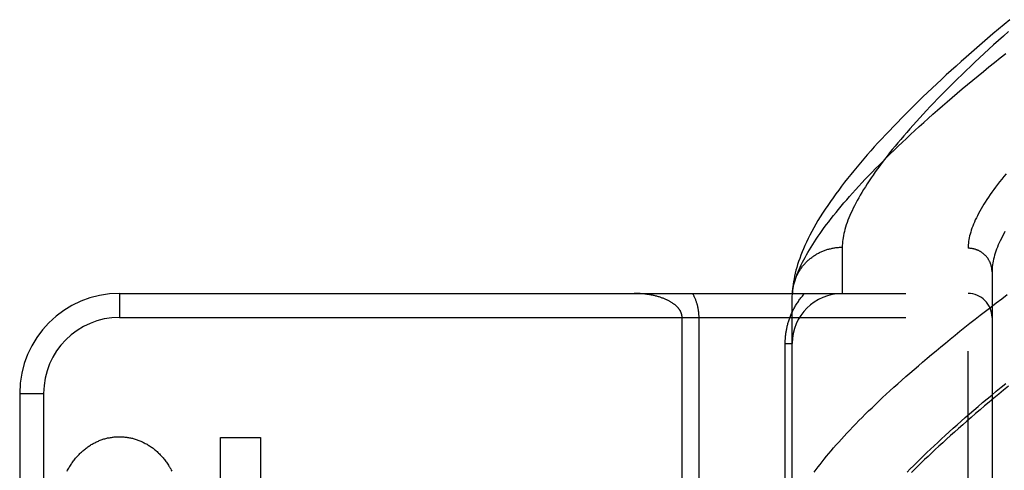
# Model space of a CAD drawing. Header units: inches. Extents: x 0 to 179, y 0 to 116.
# Tile 102 of 234: x 77.168 to 78.401, y 57.654 to 58.218. Entities that reach past the tile are written whole.
import ezdxf

# ---------------------------------------------------------------- set-up
doc = ezdxf.new("R2010")
doc.units = ezdxf.units.IN
doc.header["$LTSCALE"] = 9.842105
doc.header["$MEASUREMENT"] = 0
doc.linetypes.add('HIDDEN', pattern=[0.2, 0.1, -0.1])
doc.layers.add('RIGHTHAND_DOOR_ASSEMBLY', color=7, linetype='CONTINUOUS')

msp = doc.modelspace()

# ---------------------------------------------------------------- linework, layer by layer
at = {"layer": 'RIGHTHAND_DOOR_ASSEMBLY', "color": 8, "linetype": 'HIDDEN'}
for p, q in [((78.1977, 57.9332), (78.1977, 57.8753)), ((78.3552, 56.8188), (78.3552, 57.9319)), ((78.3852, 57.9025), (78.3852, 56.8482)), ((77.2932, 57.8753), (78.3552, 57.8753)), ((77.2932, 57.8753), (77.2932, 57.8453)), ((78.1352, 57.872), (78.1353, 57.8744)), ((78.1352, 57.5316), (78.1352, 57.872)), ((77.2932, 57.8453), (78.3852, 57.8453)), ((77.9973, 57.5967), (77.9973, 57.8453)), ((78.0185, 57.5733), (78.0185, 57.8453)), ((78.1264, 57.8128), (78.1352, 57.8128)), ((78.1264, 57.5316), (78.1264, 57.8128)), ((77.1682, 57.7503), (77.1982, 57.7503)), ((77.1682, 57.7503), (77.1682, 57.0003)), ((77.1982, 57.7503), (77.1982, 57.0003)), ((77.4196, 57.6951), (77.4697, 57.6951)), ((77.4196, 57.5721), (77.4196, 57.6951)), ((77.4697, 57.6951), (77.4697, 57.5728))]:
    msp.add_line(p, q, dxfattribs=at)
for points in [[(78.4076, 58.218), (78.4004, 58.2121), (78.3934, 58.2062), (78.3864, 58.2003), (78.3795, 58.1944), (78.3728, 58.1886), (78.3661, 58.1828), (78.3595, 58.1771), (78.353, 58.1713), (78.3466, 58.1656), (78.3403, 58.16), (78.3341, 58.1544), (78.3279, 58.1488), (78.3219, 58.1432), (78.316, 58.1377), (78.3101, 58.1322), (78.3044, 58.1267), (78.2987, 58.1213), (78.2932, 58.1159), (78.2877, 58.1105), (78.2823, 58.1052), (78.277, 58.0999), (78.2718, 58.0947), (78.2667, 58.0894), (78.2617, 58.0842), (78.2568, 58.0791), (78.2519, 58.0739), (78.2472, 58.0688), (78.2425, 58.0638), (78.2379, 58.0587), (78.2334, 58.0537), (78.229, 58.0487), (78.2247, 58.0438), (78.2205, 58.0388), (78.2163, 58.0339), (78.2123, 58.029), (78.2083, 58.0241), (78.2044, 58.0193), (78.2006, 58.0145), (78.1969, 58.0096), (78.1933, 58.0048), (78.1897, 58), (78.1863, 57.9952), (78.1829, 57.9904), (78.1796, 57.9856), (78.1763, 57.9808), (78.1732, 57.976), (78.1702, 57.9713), (78.1674, 57.9666), (78.1646, 57.9619), (78.162, 57.9573), (78.1595, 57.9528), (78.1572, 57.9484), (78.155, 57.944), (78.1529, 57.9397), (78.151, 57.9355), (78.1492, 57.9314), (78.1475, 57.9273), (78.1459, 57.9233), (78.1445, 57.9193), (78.1431, 57.9155), (78.1419, 57.9117), (78.1408, 57.9079), (78.1398, 57.9043), (78.1389, 57.9006), (78.1381, 57.8971), (78.1374, 57.8936), (78.1369, 57.8902), (78.1364, 57.8868), (78.136, 57.8836), (78.1356, 57.8804), (78.1354, 57.8773), (78.1353, 57.8744)], [(78.4058, 58.2031), (78.3995, 58.1975), (78.3933, 58.1919), (78.3872, 58.1864), (78.3812, 58.181), (78.3753, 58.1756), (78.3695, 58.1702), (78.3638, 58.1649), (78.3583, 58.1596), (78.3528, 58.1543), (78.3474, 58.1491), (78.3421, 58.144), (78.3369, 58.1389), (78.3318, 58.1338), (78.3268, 58.1288), (78.3219, 58.1239), (78.3171, 58.119), (78.3125, 58.1141), (78.3079, 58.1093), (78.3034, 58.1045), (78.299, 58.0998), (78.2947, 58.0951), (78.2905, 58.0905), (78.2864, 58.086), (78.2824, 58.0814), (78.2785, 58.077), (78.2747, 58.0726), (78.271, 58.0682), (78.2674, 58.0639), (78.2639, 58.0596), (78.2604, 58.0554), (78.2571, 58.0513), (78.2539, 58.0472), (78.2507, 58.0431), (78.2477, 58.0391), (78.2448, 58.0352), (78.2419, 58.0313), (78.2391, 58.0274), (78.2365, 58.0236), (78.2339, 58.0199), (78.2314, 58.0162), (78.229, 58.0125), (78.2267, 58.0089), (78.2245, 58.0054), (78.2224, 58.0019), (78.2203, 57.9985), (78.2184, 57.9951), (78.2165, 57.9917), (78.2148, 57.9884), (78.2131, 57.9852), (78.2115, 57.982), (78.21, 57.9789), (78.2086, 57.9758), (78.2073, 57.9728), (78.206, 57.9698), (78.2049, 57.9669), (78.2038, 57.964), (78.2028, 57.9611), (78.2019, 57.9583), (78.2011, 57.9556), (78.2004, 57.9529), (78.1998, 57.9503), (78.1992, 57.9477), (78.1988, 57.9451), (78.1984, 57.9427), (78.1981, 57.9402), (78.1979, 57.9378), (78.1977, 57.9355), (78.1977, 57.9332)], [(78.1352, 57.872), (78.1353, 57.8743), (78.1356, 57.8766), (78.1359, 57.879), (78.1363, 57.8814), (78.1368, 57.8839), (78.1373, 57.8864), (78.138, 57.889), (78.1388, 57.8916), (78.1396, 57.8943), (78.1405, 57.897), (78.1415, 57.8998), (78.1427, 57.9026), (78.1438, 57.9054), (78.1451, 57.9084), (78.1465, 57.9113), (78.148, 57.9143), (78.1495, 57.9174), (78.1512, 57.9205), (78.1529, 57.9236), (78.1547, 57.9268), (78.1566, 57.93), (78.1587, 57.9333), (78.1608, 57.9367), (78.1629, 57.9401), (78.1652, 57.9435), (78.1676, 57.947), (78.1701, 57.9505), (78.1726, 57.9541), (78.1753, 57.9578), (78.178, 57.9615), (78.1809, 57.9652), (78.1838, 57.969), (78.1869, 57.9728), (78.19, 57.9767), (78.1932, 57.9806), (78.1965, 57.9846), (78.1999, 57.9886), (78.2034, 57.9927), (78.207, 57.9968), (78.2107, 58.001), (78.2145, 58.0052), (78.2184, 58.0095), (78.2224, 58.0138), (78.2265, 58.0182), (78.2307, 58.0226), (78.235, 58.0271), (78.2394, 58.0316), (78.2438, 58.0361), (78.2484, 58.0407), (78.2531, 58.0454), (78.2579, 58.0501), (78.2628, 58.0548), (78.2677, 58.0596), (78.2728, 58.0645), (78.278, 58.0694), (78.2833, 58.0743), (78.2887, 58.0793), (78.2941, 58.0843), (78.2997, 58.0893), (78.3054, 58.0945), (78.3112, 58.0996), (78.3171, 58.1048), (78.3231, 58.11), (78.3291, 58.1153), (78.3353, 58.1206), (78.3416, 58.126), (78.348, 58.1314), (78.3545, 58.1368), (78.3611, 58.1423), (78.3678, 58.1478), (78.3745, 58.1533), (78.3814, 58.1589), (78.3884, 58.1645), (78.3955, 58.1701), (78.4027, 58.1758)], [(78.4028, 58.0252), (78.4, 58.0218), (78.3973, 58.0184), (78.3947, 58.0151), (78.3921, 58.0118), (78.3897, 58.0085), (78.3873, 58.0053), (78.385, 58.0021), (78.3829, 57.999), (78.3807, 57.9959), (78.3787, 57.9929), (78.3768, 57.9898), (78.3749, 57.9869), (78.3732, 57.984), (78.3715, 57.9811), (78.3699, 57.9782), (78.3684, 57.9754), (78.3669, 57.9727), (78.3656, 57.9699), (78.3643, 57.9673), (78.3631, 57.9646), (78.362, 57.962), (78.361, 57.9595), (78.3601, 57.957), (78.3592, 57.9545), (78.3585, 57.952), (78.3578, 57.9496), (78.3572, 57.9473), (78.3567, 57.945), (78.3562, 57.9427), (78.3559, 57.9405), (78.3556, 57.9383), (78.3554, 57.9361), (78.3552, 57.934), (78.3552, 57.9319)], [(78.4014, 57.9528), (78.3998, 57.9499), (78.3983, 57.947), (78.3969, 57.9442), (78.3956, 57.9414), (78.3943, 57.9387), (78.3931, 57.936), (78.392, 57.9333), (78.391, 57.9307), (78.3901, 57.9281), (78.3892, 57.9256), (78.3885, 57.9231), (78.3878, 57.9206), (78.3872, 57.9182), (78.3866, 57.9159), (78.3862, 57.9135), (78.3858, 57.9112), (78.3856, 57.909), (78.3854, 57.9068), (78.3852, 57.9046), (78.3852, 57.9025)], [(78.1353, 57.8753), (78.1354, 57.8764), (78.1355, 57.8775), (78.1356, 57.8787), (78.1357, 57.8798), (78.1359, 57.8809), (78.136, 57.882), (78.1362, 57.8831), (78.1365, 57.8842), (78.1367, 57.8853), (78.137, 57.8864), (78.1372, 57.8874), (78.1375, 57.8885), (78.1379, 57.8896), (78.1382, 57.8907), (78.1386, 57.8917), (78.1389, 57.8928), (78.1393, 57.8938), (78.1397, 57.8949), (78.1402, 57.8959), (78.1406, 57.8969), (78.1411, 57.8979), (78.1416, 57.8989), (78.1421, 57.8999), (78.1427, 57.9009), (78.1432, 57.9019), (78.1438, 57.9029), (78.1444, 57.9038), (78.145, 57.9048), (78.1456, 57.9057), (78.1462, 57.9067), (78.1469, 57.9076), (78.1475, 57.9085), (78.1482, 57.9094), (78.1489, 57.9102), (78.1497, 57.9111), (78.1504, 57.912), (78.1512, 57.9128), (78.1519, 57.9136), (78.1527, 57.9144), (78.1535, 57.9152), (78.1543, 57.916), (78.1552, 57.9168), (78.156, 57.9175), (78.1569, 57.9183), (78.1577, 57.919), (78.1586, 57.9197), (78.1595, 57.9204), (78.1604, 57.9211), (78.1613, 57.9217), (78.1623, 57.9224), (78.1632, 57.923), (78.1642, 57.9236), (78.1651, 57.9242), (78.1661, 57.9248), (78.1671, 57.9253), (78.1681, 57.9259), (78.1691, 57.9264), (78.1701, 57.9269), (78.1712, 57.9274), (78.1722, 57.9278), (78.1733, 57.9283), (78.1743, 57.9287), (78.1754, 57.9291), (78.1764, 57.9295), (78.1775, 57.9299), (78.1786, 57.9302), (78.1797, 57.9306), (78.1808, 57.9309), (78.1819, 57.9312), (78.183, 57.9314), (78.1841, 57.9317), (78.1852, 57.9319), (78.1864, 57.9321), (78.1875, 57.9323), (78.1886, 57.9325), (78.1897, 57.9327), (78.1909, 57.9328), (78.192, 57.9329), (78.1931, 57.933), (78.1943, 57.9331), (78.1954, 57.9331), (78.1966, 57.9332), (78.1977, 57.9332)], [(78.3852, 57.9025), (78.3852, 57.9032), (78.3852, 57.9038), (78.3851, 57.9045), (78.3851, 57.9051), (78.385, 57.9057), (78.3849, 57.9064), (78.3849, 57.907), (78.3848, 57.9076), (78.3846, 57.9083), (78.3845, 57.9089), (78.3843, 57.9095), (78.3842, 57.9101), (78.384, 57.9108), (78.3838, 57.9114), (78.3836, 57.912), (78.3834, 57.9126), (78.3832, 57.9132), (78.3829, 57.9138), (78.3827, 57.9144), (78.3824, 57.9149), (78.3821, 57.9155), (78.3818, 57.9161), (78.3815, 57.9167), (78.3812, 57.9172), (78.3809, 57.9178), (78.3805, 57.9183), (78.3802, 57.9189), (78.3798, 57.9194), (78.3794, 57.9199), (78.379, 57.9204), (78.3786, 57.9209), (78.3782, 57.9214), (78.3778, 57.9219), (78.3773, 57.9224), (78.3769, 57.9229), (78.3764, 57.9233), (78.376, 57.9238), (78.3755, 57.9242), (78.375, 57.9246), (78.3745, 57.925), (78.374, 57.9254), (78.3735, 57.9258), (78.3729, 57.9262), (78.3724, 57.9266), (78.3719, 57.927), (78.3713, 57.9273), (78.3708, 57.9277), (78.3702, 57.928), (78.3696, 57.9283), (78.3691, 57.9286), (78.3685, 57.9289), (78.3679, 57.9292), (78.3673, 57.9294), (78.3667, 57.9297), (78.3661, 57.9299), (78.3655, 57.9301), (78.3648, 57.9304), (78.3642, 57.9306), (78.3636, 57.9307), (78.363, 57.9309), (78.3623, 57.9311), (78.3617, 57.9312), (78.3611, 57.9314), (78.3604, 57.9315), (78.3598, 57.9316), (78.3591, 57.9317), (78.3585, 57.9317), (78.3578, 57.9318), (78.3572, 57.9319), (78.3565, 57.9319), (78.3559, 57.9319), (78.3552, 57.9319)], [(77.9973, 57.8453), (77.9973, 57.8457), (77.9973, 57.846), (77.9972, 57.8464), (77.9972, 57.8467), (77.9972, 57.847), (77.9971, 57.8473), (77.9971, 57.8477), (77.997, 57.848), (77.997, 57.8484), (77.9969, 57.8487), (77.9968, 57.8491), (77.9967, 57.8494), (77.9966, 57.8497), (77.9965, 57.8501), (77.9964, 57.8504), (77.9963, 57.8508), (77.9961, 57.8512), (77.996, 57.8515), (77.9958, 57.8519), (77.9957, 57.8523), (77.9955, 57.8526), (77.9953, 57.853), (77.9951, 57.8534), (77.9949, 57.8538), (77.9946, 57.8541), (77.9944, 57.8545), (77.9941, 57.8549), (77.9939, 57.8553), (77.9936, 57.8557), (77.9933, 57.8561), (77.993, 57.8565), (77.9927, 57.8569), (77.9923, 57.8573), (77.992, 57.8577), (77.9916, 57.8581), (77.9912, 57.8585), (77.9908, 57.8589), (77.9904, 57.8593), (77.99, 57.8597), (77.9895, 57.8601), (77.9891, 57.8605), (77.9886, 57.8609), (77.9881, 57.8613), (77.9876, 57.8617), (77.987, 57.8621), (77.9865, 57.8625), (77.9859, 57.8629), (77.9853, 57.8633), (77.9847, 57.8637), (77.9841, 57.8641), (77.9834, 57.8645), (77.9828, 57.8649), (77.9821, 57.8653), (77.9814, 57.8657), (77.9807, 57.8661), (77.98, 57.8664), (77.9792, 57.8668), (77.9784, 57.8672), (77.9776, 57.8675), (77.9768, 57.8679), (77.976, 57.8683), (77.9752, 57.8686), (77.9743, 57.869), (77.9734, 57.8693), (77.9725, 57.8696), (77.9716, 57.87), (77.9706, 57.8703), (77.9697, 57.8706), (77.9687, 57.8709), (77.9677, 57.8712), (77.9667, 57.8715), (77.9657, 57.8718), (77.9646, 57.872), (77.9636, 57.8723), (77.9625, 57.8726), (77.9614, 57.8728), (77.9603, 57.8731), (77.9592, 57.8733), (77.958, 57.8735), (77.9569, 57.8737), (77.9557, 57.8739), (77.9546, 57.8741), (77.9534, 57.8742), (77.9522, 57.8744), (77.951, 57.8746), (77.9497, 57.8747), (77.9485, 57.8748), (77.9473, 57.8749), (77.9461, 57.875), (77.9448, 57.8751), (77.9436, 57.8752), (77.9423, 57.8752), (77.9411, 57.8753), (77.9398, 57.8753), (77.9385, 57.8753), (77.9373, 57.8753)], [(78.0185, 57.8453), (78.0185, 57.846), (78.0185, 57.8467), (78.0185, 57.8474), (78.0184, 57.8481), (78.0184, 57.8487), (78.0184, 57.8494), (78.0183, 57.8501), (78.0182, 57.8508), (78.0182, 57.8515), (78.0181, 57.8522), (78.018, 57.8529), (78.0179, 57.8536), (78.0178, 57.8543), (78.0177, 57.855), (78.0176, 57.8558), (78.0175, 57.8565), (78.0173, 57.8572), (78.0172, 57.8579), (78.017, 57.8587), (78.0168, 57.8594), (78.0166, 57.8602), (78.0164, 57.8609), (78.0162, 57.8617), (78.016, 57.8625), (78.0158, 57.8633), (78.0155, 57.864), (78.0152, 57.8648), (78.015, 57.8656), (78.0147, 57.8664), (78.0144, 57.8672), (78.014, 57.8681), (78.0137, 57.8689), (78.0133, 57.8697), (78.013, 57.8705), (78.0126, 57.8713), (78.0122, 57.8721), (78.0118, 57.8729), (78.0114, 57.8737), (78.0109, 57.8745), (78.0105, 57.8753)], [(78.1264, 57.8128), (78.1264, 57.8139), (78.1264, 57.815), (78.1265, 57.816), (78.1265, 57.8171), (78.1266, 57.8181), (78.1266, 57.8192), (78.1267, 57.8203), (78.1268, 57.8213), (78.1269, 57.8224), (78.127, 57.8235), (78.1272, 57.8246), (78.1273, 57.8256), (78.1275, 57.8267), (78.1276, 57.8278), (78.1278, 57.8289), (78.128, 57.83), (78.1282, 57.8311), (78.1285, 57.8322), (78.1287, 57.8333), (78.129, 57.8344), (78.1292, 57.8355), (78.1295, 57.8366), (78.1298, 57.8378), (78.1302, 57.8389), (78.1305, 57.84), (78.1309, 57.8412), (78.1312, 57.8423), (78.1316, 57.8435), (78.1321, 57.8446), (78.1325, 57.8458), (78.1329, 57.8469), (78.1334, 57.8481), (78.1339, 57.8493), (78.1344, 57.8504), (78.1349, 57.8516), (78.1355, 57.8527), (78.136, 57.8539), (78.1366, 57.8551), (78.1372, 57.8562), (78.1378, 57.8574), (78.1385, 57.8585), (78.1391, 57.8597), (78.1398, 57.8608), (78.1405, 57.862), (78.1413, 57.8631), (78.142, 57.8642), (78.1428, 57.8654), (78.1436, 57.8665), (78.1444, 57.8676), (78.1452, 57.8687), (78.1461, 57.8699), (78.147, 57.871), (78.1479, 57.8721), (78.1488, 57.8732), (78.1497, 57.8743), (78.1507, 57.8753)], [(78.1628, 57.6516), (78.1651, 57.6548), (78.1675, 57.6581), (78.17, 57.6614), (78.1726, 57.6647), (78.1753, 57.6681), (78.1781, 57.6715), (78.181, 57.675), (78.1839, 57.6785), (78.187, 57.6821), (78.1901, 57.6857), (78.1934, 57.6893), (78.1967, 57.693), (78.2001, 57.6968), (78.2036, 57.7005), (78.2072, 57.7044), (78.2109, 57.7082), (78.2147, 57.7121), (78.2185, 57.7161), (78.2225, 57.7201), (78.2266, 57.7241), (78.2307, 57.7282), (78.235, 57.7323), (78.2393, 57.7365), (78.2437, 57.7407), (78.2482, 57.7449), (78.2528, 57.7492), (78.2575, 57.7535), (78.2623, 57.7579), (78.2672, 57.7623), (78.2722, 57.7667), (78.2772, 57.7712), (78.2824, 57.7757), (78.2876, 57.7803), (78.293, 57.7849), (78.2984, 57.7895), (78.3039, 57.7942), (78.3095, 57.7989), (78.3152, 57.8037), (78.321, 57.8085), (78.3269, 57.8133), (78.3328, 57.8182), (78.3389, 57.8231), (78.345, 57.828), (78.3512, 57.833), (78.3576, 57.838), (78.364, 57.843), (78.3705, 57.8481), (78.377, 57.8532), (78.3837, 57.8583), (78.3905, 57.8635), (78.3973, 57.8687), (78.4042, 57.8739)], [(78.279, 57.6517), (78.2829, 57.6557), (78.2869, 57.6597), (78.2909, 57.6637), (78.2951, 57.6678), (78.2993, 57.672), (78.3037, 57.6761), (78.3081, 57.6803), (78.3126, 57.6846), (78.3172, 57.6889), (78.3218, 57.6932), (78.3266, 57.6976), (78.3315, 57.702), (78.3364, 57.7065), (78.3414, 57.7109), (78.3465, 57.7155), (78.3517, 57.72), (78.357, 57.7246), (78.3624, 57.7293), (78.3679, 57.734), (78.3734, 57.7387), (78.379, 57.7434), (78.3848, 57.7482), (78.3906, 57.753), (78.3965, 57.7579), (78.4024, 57.7628)], [(78.4058, 57.7591), (78.3996, 57.7541), (78.3936, 57.7491), (78.3876, 57.7442), (78.3817, 57.7393), (78.376, 57.7345), (78.3703, 57.7297), (78.3647, 57.7249), (78.3592, 57.7202), (78.3538, 57.7156), (78.3486, 57.7109), (78.3434, 57.7064), (78.3382, 57.7018), (78.3332, 57.6974), (78.3283, 57.6929), (78.3235, 57.6885), (78.3188, 57.6842), (78.3141, 57.6799), (78.3096, 57.6756), (78.3051, 57.6714), (78.3008, 57.6673), (78.2965, 57.6631), (78.2923, 57.6591), (78.2882, 57.655), (78.2843, 57.6511)], [(77.2435, 57.6749), (77.2445, 57.6758), (77.2454, 57.6767), (77.2464, 57.6776), (77.2474, 57.6785), (77.2484, 57.6793), (77.2494, 57.6802), (77.2504, 57.681), (77.2515, 57.6818), (77.2525, 57.6825), (77.2535, 57.6833), (77.2546, 57.684), (77.2556, 57.6847), (77.2567, 57.6854), (77.2578, 57.6861), (77.2589, 57.6867), (77.26, 57.6873), (77.2611, 57.6879), (77.2622, 57.6885), (77.2633, 57.6891), (77.2644, 57.6896), (77.2655, 57.6901), (77.2667, 57.6906), (77.2678, 57.6911), (77.269, 57.6916), (77.2701, 57.692), (77.2713, 57.6924), (77.2724, 57.6928), (77.2736, 57.6932)], [(77.2736, 57.6932), (77.2747, 57.6935), (77.2759, 57.6938), (77.2771, 57.6941), (77.2782, 57.6944), (77.2794, 57.6946), (77.2806, 57.6948), (77.2818, 57.6951), (77.283, 57.6952), (77.2842, 57.6954), (77.2854, 57.6956), (77.2866, 57.6957), (77.2878, 57.6958), (77.2889, 57.6959), (77.2901, 57.6959), (77.2913, 57.696), (77.2925, 57.696), (77.2937, 57.696), (77.2949, 57.6959), (77.2961, 57.6959), (77.2973, 57.6958), (77.2985, 57.6957), (77.2997, 57.6956), (77.3009, 57.6955), (77.3021, 57.6953), (77.3033, 57.6952), (77.3045, 57.695), (77.3057, 57.6947), (77.3068, 57.6945), (77.308, 57.6942), (77.3092, 57.694), (77.3104, 57.6937), (77.3116, 57.6933), (77.3127, 57.693), (77.3139, 57.6926), (77.3151, 57.6922), (77.3162, 57.6918), (77.3174, 57.6914), (77.3186, 57.6909), (77.3197, 57.6904), (77.3208, 57.6899), (77.322, 57.6894), (77.3231, 57.6889), (77.3242, 57.6883), (77.3253, 57.6877), (77.3264, 57.6871), (77.3276, 57.6865), (77.3287, 57.6858), (77.3297, 57.6852), (77.3308, 57.6845), (77.3319, 57.6838), (77.333, 57.683), (77.334, 57.6823), (77.3351, 57.6815), (77.3361, 57.6807), (77.3371, 57.6799), (77.3382, 57.679), (77.3392, 57.6782), (77.3402, 57.6773), (77.3411, 57.6764), (77.3421, 57.6755), (77.3431, 57.6745), (77.344, 57.6735), (77.345, 57.6726), (77.3459, 57.6716), (77.3468, 57.6705), (77.3477, 57.6695), (77.3486, 57.6684), (77.3494, 57.6674), (77.3503, 57.6663), (77.3511, 57.6651), (77.3519, 57.664), (77.3527, 57.6629), (77.3535, 57.6617), (77.3543, 57.6605), (77.355, 57.6593), (77.3557, 57.6581), (77.3565, 57.6568), (77.3572, 57.6556), (77.3578, 57.6543), (77.3585, 57.653)], [(77.2276, 57.6527), (77.2282, 57.654), (77.2289, 57.6552), (77.2296, 57.6565), (77.2303, 57.6577), (77.231, 57.6589), (77.2317, 57.6601), (77.2325, 57.6612), (77.2332, 57.6624), (77.234, 57.6635), (77.2348, 57.6647), (77.2356, 57.6658), (77.2364, 57.6668), (77.2373, 57.6679), (77.2381, 57.669), (77.239, 57.67), (77.2399, 57.671), (77.2408, 57.672), (77.2417, 57.673), (77.2426, 57.6739), (77.2435, 57.6749)]]:
    msp.add_lwpolyline(points, dxfattribs=at)
msp.add_circle((77.7767, 57.3753), 0.2813, dxfattribs=at)
for centre, radius, start, end in [((77.2932, 57.7503), 0.125, 90, 180), ((78.1977, 57.8128), 0.0625, 90, 180), ((78.3552, 57.8453), 0.03, 0, 90), ((77.2932, 57.7503), 0.095, 90, 180)]:
    msp.add_arc(centre, radius, start, end, dxfattribs=at)

doc.saveas('drawing.dxf')
